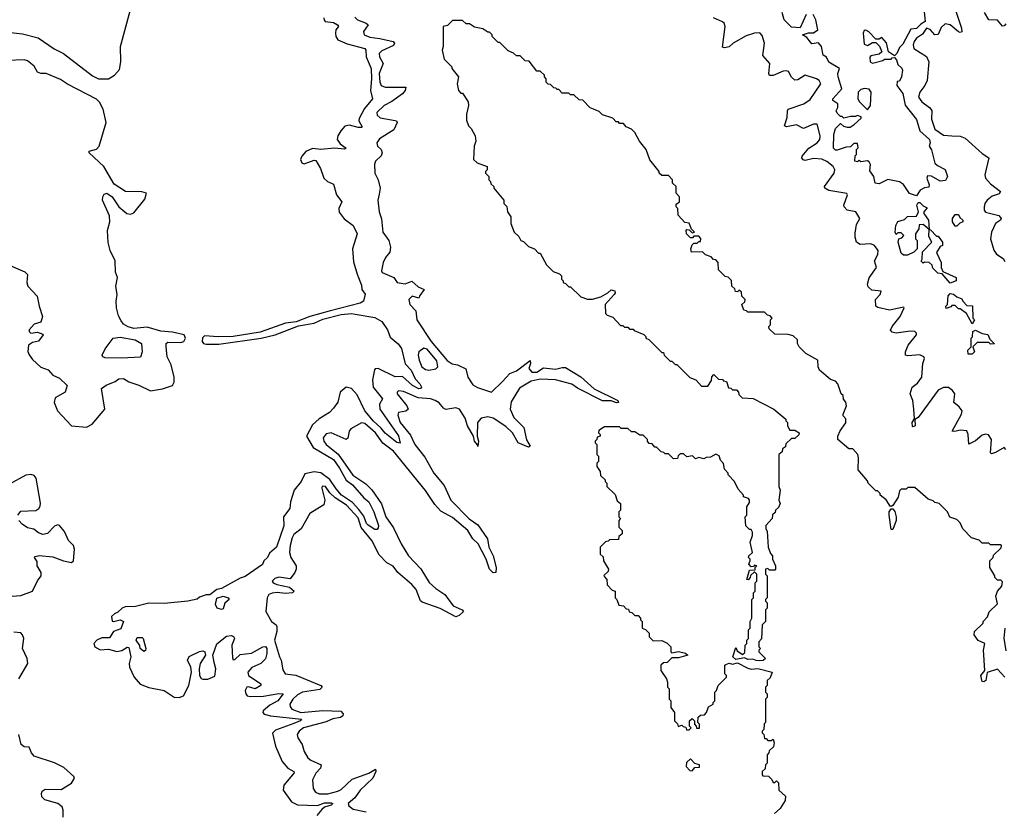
# Model space of a CAD drawing. Extents: x 2604950 to 2749250, y 940531 to 1028284.
# Tile 111 of 220: x 2687119 to 2692956, y 950619 to 955315. Entities that reach past the tile are written whole.
import ezdxf

# ---------------------------------------------------------------- set-up
doc = ezdxf.new("R2010")
doc.units = 0

msp = doc.modelspace()

# ---------------------------------------------------------------- linework, layer by layer
at = {"layer": '0CON05XD'}
for points in [[(2687551, 954981), (2687585, 954963.8), (2687645, 954964.6), (2687681.4, 954985), (2687709.7, 955020.3), (2687718.6, 955065), (2687715.6, 955155), (2687773.5, 955366.5)], [(2688921.2, 955325), (2688923, 955313), (2688930, 955305), (2688978.3, 955298.3), (2689003.3, 955285), (2689008, 955275), (2688994, 955255), (2688990.8, 955235), (2688992.9, 955215), (2689005.8, 955195), (2689061.2, 955171.2), (2689165, 955144), (2689171.4, 955135), (2689173.8, 955095), (2689202.7, 955025), (2689205.3, 954965), (2689199.2, 954895), (2689210, 954845), (2689162.1, 954787.9), (2689131.2, 954728.8), (2689130, 954715), (2689149.7, 954680.3), (2689145.5, 954674.5), (2689125.5, 954674.5), (2689075, 954689.2), (2689047.4, 954682.6), (2689021.8, 954655), (2689004.2, 954625), (2689000, 954605), (2689018.9, 954578.9), (2689055, 954552.5), (2689043.6, 954546.4), (2688985, 954553.6), (2688905, 954544), (2688855, 954550.5), (2688815, 954532.2), (2688791.9, 954505), (2688784.4, 954485), (2688791.2, 954465), (2688805, 954460), (2688865, 954482.5), (2688875, 954480), (2688901.7, 954431.7), (2688921.2, 954375), (2688944.3, 954354.3), (2688978.8, 954338.8), (2688996.6, 954276.6), (2689028.8, 954235), (2689010, 954195), (2689012.3, 954172.3), (2689043, 954133), (2689096.2, 954095), (2689118.8, 954045), (2689092.5, 953955), (2689098.3, 953878.3), (2689118.8, 953805), (2689145, 953740), (2689146.7, 953715), (2689166.4, 953686.4), (2689156.7, 953645), (2689136.8, 953633.2), (2688954, 953586), (2688838.8, 953555), (2688757, 953523), (2688695, 953515.6), (2688545, 953461.5), (2688385, 953435.3), (2688295, 953433.1), (2688215, 953440), (2688202, 953428), (2688200.3, 953405), (2688208.1, 953395), (2688225, 953390.3), (2688300.2, 953389.8), (2688550, 953425), (2688633.8, 953445), (2688771.8, 953498.2), (2688865, 953515.5), (2688915, 953538.2), (2689023.8, 953566.2), (2689085, 953571.9), (2689107.9, 953567.9)], [(2689105, 955330), (2689121.2, 955315), (2689173.3, 955295), (2689183.8, 955285), (2689157.1, 955245), (2689161.2, 955225), (2689195, 955210.7), (2689254.1, 955204.1), (2689332.5, 955185), (2689341.2, 955175), (2689335, 955162.5), (2689265, 955129.6), (2689250.9, 955115), (2689252.5, 955095), (2689274.4, 955055), (2689250.8, 954995), (2689253.1, 954945), (2689262.7, 954925), (2689285, 954913.9), (2689407.5, 954915), (2689404, 954895), (2689387.5, 954875), (2689325, 954829.6), (2689278.9, 954805), (2689235.7, 954765), (2689237.6, 954747.6), (2689255, 954731.9), (2689345, 954717.5), (2689352.5, 954715), (2689355.8, 954705), (2689337.9, 954662.1), (2689252.4, 954607.6), (2689236, 954585), (2689240, 954565), (2689262, 954545), (2689267.5, 954525), (2689262.3, 954507.7), (2689228.8, 954475), (2689221.7, 954458.3), (2689224, 954405), (2689244.1, 954364.1), (2689255.6, 954315), (2689249.2, 954279.2), (2689241.9, 954245), (2689249.4, 954175), (2689264.4, 954134.4), (2689271.9, 954055), (2689308.1, 954005), (2689318.1, 953965), (2689312.9, 953935), (2689288.1, 953905), (2689274.5, 953875), (2689263.5, 953825), (2689268.6, 953815), (2689336.7, 953785), (2689356.7, 953755), (2689405, 953747.8), (2689443, 953763), (2689481.1, 953731.1), (2689517.5, 953715), (2689490.3, 953679.7), (2689485, 953662.5), (2689445, 953675.8), (2689425.8, 953655), (2689432.5, 953625), (2689467.3, 953587.3), (2689473.5, 953533.5), (2689558, 953405), (2689652.9, 953292.9), (2689683.2, 953273.2), (2689715, 953266.7), (2689763, 953243), (2689776.4, 953195), (2689805, 953148.8), (2689832.7, 953132.7), (2689915, 953106), (2689980.8, 953169.2), (2690025, 953216.4), (2690065, 953231.2), (2690145, 953293.3), (2690147.5, 953275), (2690136.5, 953245), (2690154.7, 953224.7), (2690185, 953223.8), (2690225, 953250.5), (2690295, 953241.8), (2690335, 953251.9), (2690355, 953250.8), (2690445, 953196.9), (2690525.4, 953125.4), (2690665.8, 953055), (2690668, 953045), (2690657.8, 953042.2), (2690625, 953054.4), (2690575, 953053.8), (2690425, 953129.1), (2690392.3, 953152.3), (2690295, 953179.2), (2690205, 953182.4), (2690150.2, 953169.8), (2690081.4, 953128.6), (2690031.9, 953048.1), (2690025.8, 953005), (2690048.5, 952955), (2690107.5, 952895), (2690123.6, 952823.6), (2690146, 952785), (2690135, 952780), (2690075, 952804.4), (2690040.8, 952865), (2690001, 952901), (2689925, 952951.4), (2689895, 952958.6), (2689855, 952952.1), (2689832.7, 952925), (2689831.9, 952845), (2689839.2, 952815), (2689835, 952782.5), (2689833.3, 952793.3), (2689815, 952813.8), (2689808.9, 952845), (2689773.9, 952905), (2689760.5, 952950.5), (2689725.5, 953005.5), (2689705, 953011.6), (2689645, 953003.2), (2689631, 953011), (2689605, 953042.7), (2689582.2, 953055), (2689555, 953065.2), (2689481.3, 953071.3), (2689395, 953109.6), (2689365, 953112.5), (2689356, 953105), (2689357.1, 953095), (2689414.3, 953025), (2689421.4, 953005), (2689407.5, 952992.5), (2689365, 952985.7), (2689359.8, 952969.8), (2689374.7, 952925), (2689435, 952850), (2689462.1, 952795), (2689520.1, 952720.1), (2689575, 952625.6), (2689635, 952550.8), (2689675.3, 952465.3), (2689784.2, 952354.2), (2689835, 952319.1), (2689891.8, 952235), (2689900.4, 952185), (2689925.3, 952135), (2689943.5, 952065), (2689940.8, 952035), (2689925, 952034.5), (2689904.7, 952055), (2689884.7, 952114.7), (2689836.1, 952206.1), (2689805, 952234.4), (2689775, 952284.5), (2689685, 952361.5), (2689615, 952399.1), (2689579.4, 952439.4), (2689525, 952522.7), (2689334.1, 952755), (2689272.3, 952802.3), (2689228.1, 952865), (2689165, 952920), (2689145, 952924.2), (2689081.4, 952888.6), (2689071.9, 952875), (2689065, 952832.5), (2689055, 952824), (2688965, 952864.4), (2688935, 952858.1), (2688918.1, 952835), (2688922.2, 952815), (2688935.5, 952795), (2689006.9, 952736.9), (2689093.8, 952613.8), (2689171.4, 952561.4), (2689206.3, 952526.3), (2689263.4, 952443.4), (2689288.6, 952365), (2689335, 952301.5), (2689381.2, 952205), (2689423.7, 952135), (2689497.7, 952057.7), (2689547, 951977), (2689585, 951941.5), (2689640, 951905), (2689687.8, 951837.8), (2689741.2, 951815), (2689750, 951805), (2689725, 951780.8), (2689705, 951772.2), (2689611.9, 951821.9), (2689505, 951859.4), (2689495, 951868), (2689468.4, 951935), (2689443.5, 951965), (2689361.2, 952035), (2689332.3, 952072.3), (2689295, 952092.4), (2689250, 952140), (2689206.5, 952225), (2689142.5, 952302.6), (2689125, 952359.7), (2689055.8, 952435.8), (2688988.5, 952478.5), (2688957.8, 952507.8), (2688932, 952545), (2688911.7, 952548.3), (2688909.2, 952535), (2688926.9, 952465), (2688922.3, 952437.7), (2688839.2, 952385), (2688788, 952295), (2688745, 952261.1), (2688735, 952242), (2688721.8, 952195), (2688719.2, 952155), (2688727.1, 952125), (2688757.3, 952075), (2688758.1, 952055), (2688749.2, 952035), (2688721.9, 951998.1), (2688655, 952007.7), (2688630.8, 951999.2), (2688615.7, 951985), (2688620.8, 951975), (2688642.5, 951965), (2688717.9, 951947.9), (2688746, 951925), (2688736.2, 951915), (2688695, 951910.2), (2688645, 951917.5), (2688616.5, 951913.5), (2688596.5, 951905), (2688585.6, 951885), (2688577.8, 951805), (2688610.8, 951745), (2688640, 951725), (2688643.8, 951715), (2688644.2, 951685), (2688628.9, 951635), (2688660, 951535), (2688669.1, 951515), (2688678.7, 951458.7), (2688693.3, 951435), (2688756.1, 951426.1), (2688904.2, 951365), (2688911.9, 951355), (2688897.6, 951342.4), (2688795, 951325.5), (2688765, 951310), (2688738.8, 951285), (2688721.2, 951255), (2688721.7, 951241.7), (2688733.1, 951225), (2688785, 951204.4), (2688915, 951216.5), (2689022.4, 951212.4), (2689037.2, 951197.2), (2689034.7, 951185), (2689021.4, 951175), (2688975, 951168.4), (2688935, 951149.5), (2688800.5, 951115), (2688775.5, 951095), (2688764.3, 951075), (2688767.1, 951055), (2688793.3, 951015), (2688804.7, 950974.7), (2688827.2, 950937.2), (2688845, 950923.1), (2688906.7, 950895), (2688902.5, 950875), (2688874.4, 950845), (2688855.6, 950805), (2688859.2, 950755), (2688872.2, 950732.2), (2688893.6, 950723.6), (2688945, 950721.7), (2689005, 950738.2), (2689025, 950748.9), (2689089.6, 950810.4), (2689188.8, 950845), (2689228.3, 950868.3), (2689230, 950855), (2689212.1, 950815), (2689137.5, 950745), (2689105, 950698.5), (2689067.1, 950665), (2689070.7, 950650.7), (2689095, 950632.7), (2689172.5, 950615)], [(2692087.5, 952735), (2692058.3, 952768.3), (2692035, 952770), (2691970, 952825), (2691970, 952845), (2691983, 952877), (2692017, 952923), (2692017, 952947), (2692000, 952965), (2692000, 952975), (2692020, 953025), (2692017, 953047), (2692003, 953063), (2692000, 953085), (2691990, 953095), (2691970, 953155), (2691955, 953170), (2691925, 953180), (2691860, 953235), (2691852.5, 953255), (2691850, 953295), (2691780, 953335), (2691740, 953375), (2691730, 953395), (2691730, 953415), (2691705, 953440), (2691675, 953447.5), (2691595, 953450), (2691561.7, 953481.7), (2691560, 953495), (2691570, 953505), (2691570, 953535), (2691580, 953545), (2691568.3, 953558.3), (2691551.7, 953561.7), (2691535, 953580), (2691435, 953580), (2691428.3, 953588.3), (2691411.7, 953591.7), (2691400, 953625), (2691418.3, 953641.7), (2691420, 953655), (2691400, 953675), (2691398.3, 953698.3), (2691385, 953710), (2691375, 953700), (2691361.7, 953701.7), (2691358.3, 953718.3), (2691340, 953735), (2691338.3, 953768.3), (2691318.3, 953788.3), (2691301.7, 953791.7), (2691261.7, 953831.7), (2691260, 953875), (2691245, 953890), (2691231.7, 953891.7), (2691218.3, 953908.3), (2691185, 953920), (2691167, 953937), (2691102.5, 953935), (2691097.5, 953955), (2691105, 953980), (2691115, 953990), (2691135, 953990), (2691145, 954000), (2691155, 954000), (2691157, 954017), (2691145, 954030), (2691115, 954030), (2691108.3, 954021.7), (2691095, 954020), (2691072.5, 954045), (2691070, 954065), (2691075, 954070), (2691088.3, 954068.3), (2691105, 954050), (2691120, 954055), (2691101.7, 954071.7), (2691088.3, 954108.3), (2691061.7, 954111.7), (2691022.5, 954155), (2691020, 954195), (2691010, 954205), (2691010, 954220), (2691030, 954235), (2691030, 954265), (2691010, 954285), (2691010, 954325), (2690990, 954345), (2690990, 954365), (2690965, 954390), (2690925, 954390), (2690910, 954405), (2690910, 954415), (2690853.9, 954483.9), (2690833.3, 954545), (2690792.5, 954595), (2690766.7, 954645), (2690746.4, 954666.4), (2690715, 954680), (2690698.3, 954698.3), (2690675, 954700), (2690668.3, 954708.3), (2690655, 954710), (2690635, 954730), (2690575, 954750), (2690555, 954770), (2690520, 954785), (2690501.7, 954791.7), (2690458.3, 954838.3), (2690435, 954840), (2690405, 954870), (2690385, 954870), (2690375, 954880), (2690335, 954880), (2690315, 954900), (2690305, 954900), (2690298.3, 954908.3), (2690285, 954910), (2690265, 954930), (2690251.7, 954931.7), (2690240, 954945), (2690240, 954965), (2690230, 954975), (2690230, 954985), (2690205, 955010), (2690185, 955010), (2690138.3, 955068.3), (2690115, 955070), (2690085, 955100), (2690065, 955100), (2690047, 955117), (2690015, 955130), (2689965, 955180), (2689955, 955180), (2689920, 955215), (2689920, 955225), (2689905, 955240), (2689895, 955240), (2689865, 955260), (2689815, 955270), (2689785, 955290), (2689765, 955290), (2689745, 955310), (2689685, 955310), (2689655, 955280), (2689630, 955275), (2689630, 955155), (2689622.5, 955135), (2689635, 955080), (2689680, 955035), (2689680, 955025), (2689720, 954975), (2689712.5, 954935), (2689720, 954895), (2689735, 954880), (2689745, 954880), (2689777, 954827), (2689780, 954805), (2689767.5, 954755), (2689768.3, 954718.3), (2689780, 954685), (2689795, 954670), (2689820, 954625), (2689822.5, 954595), (2689812.5, 954565), (2689810, 954485), (2689830, 954465), (2689890, 954445), (2689890, 954425), (2689880, 954415), (2689880, 954405), (2689900, 954385), (2689900, 954365), (2689910, 954355), (2689911.7, 954341.7), (2689930, 954325), (2689930, 954315), (2689990, 954245), (2689990, 954225), (2690007, 954207), (2690010, 954175), (2690030, 954145), (2690030, 954105), (2690050, 954055), (2690078.3, 954028.3), (2690090, 954005), (2690105, 954000), (2690135, 953970), (2690170, 953955), (2690195, 953930), (2690205, 953930), (2690241.7, 953861.7), (2690281.7, 953821.7), (2690318.3, 953808.3), (2690330, 953795), (2690330, 953775), (2690340, 953765), (2690340, 953755), (2690355, 953750), (2690375, 953730), (2690385, 953730), (2690445, 953670), (2690485, 953657.5), (2690515, 953656.7), (2690565, 953671.2), (2690605.9, 953694.1), (2690625, 953713.3), (2690646.4, 953706.4), (2690650, 953695), (2690643.3, 953685), (2690590, 953625), (2690591.7, 953571.7), (2690601.7, 953561.7), (2690635, 953550), (2690681.7, 953501.7), (2690695, 953500), (2690705, 953490), (2690725, 953490), (2690735, 953480), (2690755, 953480), (2690761.7, 953471.7), (2690818.3, 953448.3), (2690830, 953435), (2690830, 953425), (2690848.3, 953418.3), (2690925, 953340), (2690935, 953340), (2690940, 953325), (2690975, 953290), (2690985, 953290), (2691005, 953270), (2691015, 953270), (2691091.7, 953191.7), (2691128.3, 953178.3), (2691161.7, 953141.7), (2691198.3, 953141.7), (2691220, 953175), (2691223, 953197), (2691235, 953210), (2691261.7, 953181.7), (2691285, 953180), (2691291.7, 953171.7), (2691308.3, 953168.3), (2691321.7, 953131.7), (2691335, 953130), (2691345, 953120), (2691368.3, 953118.3), (2691380, 953105), (2691381.7, 953091.7), (2691401.7, 953071.7), (2691467, 953067), (2691590, 953005), (2691660, 952945), (2691660, 952935), (2691670, 952925), (2691670, 952905), (2691685, 952880), (2691715, 952880), (2691740, 952865), (2691738.3, 952851.7), (2691715, 952830), (2691695, 952830), (2691661.7, 952798.3), (2691658.3, 952781.7), (2691641.7, 952768.3), (2691638.3, 952751.7), (2691620, 952735), (2691620, 952545), (2691627.5, 952525), (2691620, 952465), (2691627.5, 952445), (2691618.3, 952421.7), (2691600, 952405), (2691598.3, 952391.7), (2691581.7, 952378.3), (2691580, 952355), (2691542.5, 952315), (2691542.5, 952295), (2691550.7, 952280.7), (2691556.7, 952185), (2691569.3, 952149.3), (2691582.5, 952135), (2691582.5, 952115), (2691600, 952075), (2691600, 952055), (2691595, 952050), (2691565, 952050), (2691555, 952060), (2691540, 952055), (2691540, 952025), (2691550, 952015), (2691550, 951885), (2691540, 951875), (2691540, 951865), (2691550, 951855), (2691550, 951825), (2691540, 951815), (2691540, 951745), (2691520, 951725), (2691517, 951643), (2691500, 951625), (2691500, 951595), (2691510, 951585), (2691500, 951575), (2691500, 951565), (2691540, 951525), (2691526.4, 951513.6), (2691505, 951512.5), (2691485, 951513.3), (2691465, 951522.5), (2691435, 951520), (2691415, 951530), (2691365, 951520), (2691347.5, 951535), (2691365, 951590), (2691371.7, 951571.7), (2691405, 951550), (2691418.3, 951561.7), (2691420, 951605), (2691430, 951615), (2691430, 951635), (2691440, 951645), (2691440, 951695), (2691450, 951705), (2691450, 951745), (2691460, 951765), (2691460, 951875), (2691470, 951885), (2691470, 951915), (2691480, 951925), (2691480, 951975), (2691490, 951985), (2691490, 952025), (2691475, 952040), (2691451.7, 952018.3), (2691450, 952005), (2691438.3, 951991.7), (2691430, 951995), (2691445, 952050), (2691478.3, 952051.7), (2691480, 952065), (2691490, 952075), (2691475, 952080), (2691468.3, 952071.7), (2691455, 952070), (2691442.5, 952085), (2691450, 952105), (2691450, 952115), (2691440, 952125), (2691442.5, 952135), (2691462.5, 952155), (2691450, 952215), (2691462.5, 952255), (2691462.5, 952275), (2691455, 952290), (2691445, 952290), (2691423, 952313), (2691420, 952365), (2691430, 952375), (2691430, 952425), (2691445, 952450), (2691446, 952465), (2691440, 952475), (2691410, 952485), (2691410, 952495), (2691379.3, 952529.3), (2691357.5, 952575), (2691320, 952615), (2691320, 952625), (2691298.3, 952648.3), (2691291.7, 952681.7), (2691273, 952703), (2691265, 952727.5), (2691245, 952737.5), (2691215, 952720), (2691188.3, 952718.3), (2691175, 952710), (2691145, 952717.5), (2691125, 952710), (2691107, 952727), (2691075, 952722.5), (2691055, 952740), (2691035, 952740), (2691021.7, 952728.3), (2691018.3, 952711.7), (2690995, 952710), (2690965, 952740), (2690945, 952740), (2690938.3, 952748.3), (2690921.7, 952751.7), (2690895, 952780), (2690885, 952780), (2690868.3, 952798.3), (2690851.7, 952801.7), (2690840, 952815), (2690840, 952825), (2690815, 952850), (2690795, 952850), (2690765, 952870), (2690745, 952870), (2690725, 952890), (2690685, 952890), (2690675, 952900), (2690585, 952900), (2690551.7, 952878.3), (2690550, 952865), (2690560, 952855), (2690560, 952845), (2690541.7, 952838.3), (2690540, 952825), (2690530, 952815), (2690530, 952805), (2690540, 952795), (2690540, 952735), (2690550, 952725), (2690550, 952695), (2690540, 952685), (2690540, 952665), (2690560, 952635), (2690561.7, 952611.7), (2690590, 952585), (2690590, 952575), (2690600, 952565), (2690600, 952545), (2690648.3, 952498.3), (2690661.7, 952461.7), (2690680, 952445), (2690680, 952405), (2690670, 952395), (2690670, 952365), (2690680, 952355), (2690670, 952345), (2690670, 952305), (2690690, 952285), (2690690, 952265), (2690671.7, 952248.3), (2690668.3, 952231.7), (2690615, 952230), (2690608.3, 952221.7), (2690591.7, 952218.3), (2690560, 952185), (2690560, 952145), (2690578.3, 952128.3), (2690580, 952105), (2690610, 952055), (2690608.3, 952041.7), (2690581.7, 952018.3), (2690585, 952010)], [(2692965.9, 952765.9), (2692955, 952776.2), (2692905, 952747.8), (2692880.5, 952740.5), (2692874, 952745), (2692879.5, 952825), (2692862.4, 952852.4), (2692845, 952855.7), (2692825, 952849.4), (2692785, 952816.9), (2692745, 952797.5), (2692741.9, 952855), (2692735, 952876), (2692695, 952880.5), (2692662.5, 952872.5), (2692647.5, 952875), (2692702.5, 952975), (2692705.5, 952995), (2692689.1, 953019.1), (2692657.5, 953045), (2692662.1, 953095), (2692648.8, 953115), (2692625, 953133.4), (2692595, 953133.5), (2692563.5, 953116.5), (2692445, 952954.3), (2692426.4, 952943.6), (2692427.8, 952905), (2692415, 952898.8), (2692412.6, 952902.6), (2692410.6, 952925), (2692423.6, 952946.4), (2692419.4, 953005), (2692414.3, 953055), (2692398, 953095), (2692410.6, 953135), (2692441.1, 953158.9), (2692468.2, 953195), (2692473.5, 953275), (2692484, 953305), (2692478.8, 953315), (2692455, 953326.5), (2692385, 953320.8), (2692370, 953325), (2692371.4, 953345), (2692386.9, 953385), (2692436.2, 953445), (2692436.2, 953455), (2692426.7, 953465), (2692397.5, 953467.5), (2692315, 953455.6), (2692291.7, 953461.7), (2692282.5, 953472.5), (2692292.2, 953495), (2692338.1, 953555), (2692362.5, 953605), (2692360, 953610), (2692275, 953591.9), (2692206.9, 953606.9), (2692194.2, 953615), (2692192, 953655), (2692221.2, 953685), (2692226.2, 953705), (2692171.1, 953711.1), (2692149.5, 953729.5), (2692145.7, 953745.7), (2692155, 953783.8), (2692198.8, 953845), (2692187.5, 953885), (2692207.3, 953922.7), (2692207.5, 953945), (2692187.5, 953975), (2692165, 953986.2), (2692101.7, 953981.7), (2692080, 953995), (2692071.2, 954025), (2692071.7, 954048.3), (2692080.3, 954099.7), (2692098.8, 954135), (2692076.7, 954175), (2692025.5, 954185.5), (2692007.5, 954205), (2692005.8, 954215), (2692027.5, 954275), (2692023.3, 954283.3), (2691915, 954301.9), (2691892.5, 954315), (2691890.8, 954325), (2691946.9, 954405), (2691950.6, 954425), (2691941.9, 954445), (2691905, 954474.5), (2691875, 954487.3), (2691825, 954491.8), (2691775, 954478.9), (2691762.9, 954482.9), (2691755.5, 954495), (2691757.3, 954505), (2691796.8, 954553.2), (2691846.9, 954585), (2691861.9, 954605), (2691865.5, 954625), (2691847.5, 954695), (2691825, 954695.8), (2691765, 954670), (2691725, 954690.4), (2691665, 954679.6), (2691653.5, 954685), (2691669.1, 954735), (2691670, 954775), (2691675.5, 954784.5), (2691768, 954815), (2691805, 954842), (2691834, 954885), (2691868, 954935), (2691858.8, 954955), (2691843.3, 954965), (2691775, 954986), (2691731.7, 954958.3), (2691715, 954956.2), (2691695, 954973.8), (2691676.7, 955006.7), (2691665, 955012.5), (2691645, 955010), (2691585, 954983.3), (2691564.6, 954984.6), (2691560, 954995), (2691565.7, 955055), (2691525, 955102.5), (2691534.4, 955175), (2691521.1, 955221.1), (2691507.8, 955237.8), (2691475, 955235.5), (2691425, 955220), (2691348, 955175), (2691325, 955154.5), (2691298, 955148), (2691285, 955152.5), (2691301.1, 955275), (2691295, 955293.8), (2691285, 955302.5), (2691233.1, 955325)], [(2691782.5, 955345), (2691745, 955267.5), (2691695, 955270), (2691651.2, 955315), (2691638.3, 955358.3)], [(2692481.7, 955361.7), (2692486.2, 955305), (2692460.7, 955289.3), (2692435, 955262), (2692401.7, 955258.3), (2692355, 955170), (2692335, 955150), (2692320, 955115), (2692305, 955100), (2692270, 955125), (2692257, 955177), (2692230, 955210), (2692215, 955200), (2692195, 955200), (2692153, 955243), (2692135, 955252.5), (2692125, 955250), (2692120, 955235), (2692125, 955170), (2692145, 955162.5), (2692175, 955180), (2692195, 955180), (2692217, 955157), (2692230, 955125), (2692215, 955110), (2692165, 955100), (2692158.3, 955091.7), (2692160, 955065), (2692175, 955057.5), (2692237, 955073), (2692245, 955080), (2692285, 955080), (2692291.7, 955088.3), (2692305, 955090), (2692317, 955077), (2692325, 955050), (2692348.3, 955028.3), (2692352.5, 955015), (2692346.7, 954975), (2692335, 954950), (2692321.7, 954948.3), (2692320, 954925), (2692355, 954877.5), (2692368.3, 954808.3), (2692435, 954722.5), (2692456.4, 954656.4), (2692512.5, 954605), (2692517.5, 954585), (2692510, 954565), (2692523.8, 954543.8), (2692543.9, 954463.9), (2692559.3, 954449.3), (2692606.4, 954426.4), (2692620, 954385), (2692608.3, 954361.7), (2692575, 954357.5), (2692525, 954387.5), (2692501.7, 954388.3), (2692497.5, 954375), (2692510, 954335), (2692508.3, 954321.7), (2692483, 954317), (2692457, 954303), (2692435, 954270), (2692393.6, 954283.6), (2692358, 954338), (2692335, 954353.3), (2692265, 954367.5), (2692215, 954341.2), (2692190, 954345), (2692182.5, 954385), (2692158.3, 954418.3), (2692162.5, 954455), (2692155, 954472.5), (2692145, 954476.7), (2692105, 954472.5), (2692095, 954480), (2692085, 954472.5), (2692070, 954475), (2692073, 954507), (2692080, 954515), (2692080, 954545), (2692090, 954555), (2692085, 954580), (2692065, 954580), (2692045, 954560), (2692018.3, 954558.3), (2691965, 954540), (2691955, 954540), (2691942.9, 954552.9), (2691946.4, 954633.6), (2691955, 954670), (2691985, 954700), (2692003, 954683), (2692025, 954677.5), (2692041.7, 954678.3), (2692066.4, 954693.6), (2692108.3, 954731.7), (2692108.3, 954738.3), (2692085, 954747.5), (2692075, 954740), (2692045, 954740), (2692005, 954730), (2691995, 954740), (2691985, 954740), (2691965, 954760), (2691960, 954775), (2691970, 954795), (2691970, 954815), (2691940, 954835), (2691940, 954845), (2691992.5, 954905), (2691972, 954975), (2691970, 954995), (2691980, 955025), (2691915, 955062.5), (2691903, 955093), (2691882.5, 955105), (2691873.3, 955155), (2691855, 955177.5), (2691815, 955172.5), (2691785, 955210), (2691760, 955225), (2691795, 955237.5), (2691825, 955237.5), (2691850, 955255), (2691838.8, 955315), (2691823.3, 955345)], [(2692669.4, 955365), (2692703.3, 955265), (2692705, 955243.3), (2692695, 955239.2), (2692685, 955243.1), (2692635, 955284.4), (2692605, 955291.1), (2692581.3, 955268.7), (2692563.6, 955226.4), (2692544.2, 955225), (2692515.9, 955255.9), (2692495, 955264.2), (2692471.7, 955228.3), (2692435, 955205.2), (2692422.6, 955185), (2692415.3, 955165), (2692420, 955145), (2692495, 955095.8), (2692508.6, 955065), (2692498.1, 954955), (2692485.7, 954925), (2692454.6, 954885.4), (2692448.1, 954855), (2692467.4, 954827.4), (2692512.5, 954795), (2692526.4, 954776.4), (2692524.6, 954725), (2692544.2, 954665), (2692595, 954629.6), (2692644.8, 954625.2), (2692695, 954624.5), (2692725, 954612.3), (2692825, 954520.4), (2692864.4, 954495), (2692840.9, 954395), (2692843.8, 954375), (2692875, 954341.1), (2692934.3, 954295), (2692925, 954282.7), (2692885, 954267.5), (2692854.5, 954245), (2692840.4, 954225), (2692836.2, 954205), (2692837.1, 954185), (2692845, 954172.5), (2692924.2, 954154.2), (2692937.1, 954135), (2692933.8, 954125), (2692903.7, 954106.3), (2692880, 954055), (2692874.7, 954015), (2692895, 953948.1), (2692909.1, 953925), (2692948.5, 953898.5), (2692960.1, 953880.1)], [(2692965, 955290), (2692955, 955278.6), (2692945, 955277.5), (2692915, 955312.3), (2692865, 955314), (2692838.2, 955358.2)], [(2687065, 955239.4), (2687135, 955230.6), (2687227.4, 955207.4), (2687322.6, 955142.6), (2687378.6, 955115), (2687551, 954981)], [(2687035, 953869.5), (2687149.8, 953819.8), (2687165, 953802.5), (2687160.9, 953755), (2687166.5, 953735), (2687223.1, 953675), (2687233.5, 953615), (2687253.3, 953555), (2687245, 953521.2), (2687205, 953509.4), (2687175.5, 953475), (2687175.6, 953465), (2687185, 953455.6), (2687225, 953460.8), (2687255, 953450), (2687257.5, 953445), (2687231.2, 953408.8), (2687195, 953400), (2687171.4, 953385), (2687166.4, 953346.4), (2687175, 953327.5), (2687195, 953300), (2687245, 953253.3), (2687288.3, 953238.3), (2687315, 953206.7), (2687355, 953187.5), (2687400, 953145), (2687387.5, 953105), (2687328.3, 953071.7), (2687324, 953045), (2687342.5, 952995), (2687426.4, 952906.4), (2687515, 952898.1), (2687549.4, 952915), (2687624.3, 953005), (2687603, 953127), (2687632.3, 953147.7), (2687685, 953168.1), (2687706.2, 953185), (2687735, 953185.5), (2687765, 953166.7), (2687825, 953146.4), (2687895, 953112.9), (2687965.3, 953124.7), (2688024.4, 953145.6), (2688034.4, 953165.6), (2688034.4, 953195), (2688016.7, 953266.7), (2687992.9, 953315), (2687986.6, 953376.6), (2687987.5, 953395), (2687997.5, 953402.5), (2688075, 953400.5), (2688091.9, 953405), (2688101.8, 953425), (2688094.7, 953444.7), (2688025, 953461.9), (2687955, 953466.5), (2687875, 953491.4), (2687795, 953483.8), (2687762.3, 953492.3), (2687735, 953508.9), (2687719.5, 953529.5), (2687705, 953558), (2687693.1, 953605), (2687690.5, 953645), (2687697.3, 953685), (2687688.9, 953735), (2687698.2, 953785), (2687687.6, 953817.6), (2687684.2, 953885), (2687654.5, 953945), (2687643.3, 953993.3), (2687639.6, 954065), (2687652.9, 954115), (2687651.3, 954151.3), (2687610, 954245), (2687611.2, 954265), (2687620.5, 954279.5), (2687636.1, 954286.1), (2687667.5, 954265), (2687706.7, 954205), (2687754.3, 954164.3), (2687775, 954160.8), (2687795, 954170), (2687859.7, 954250.3), (2687871.2, 954285), (2687842.9, 954292.9), (2687746.6, 954296.6), (2687678.8, 954338.8), (2687617.1, 954445), (2687530, 954525), (2687530, 954535), (2687575, 954546.2), (2687590, 954565), (2687632.2, 954705), (2687614.1, 954785), (2687592.5, 954825), (2687573.6, 954843.6), (2687401.8, 954931.8), (2687360.7, 954960.7), (2687275, 954995.8), (2687245, 954996.2), (2687225, 955003.3), (2687205, 955040), (2687165, 955071.2), (2687145, 955076.2), (2687045, 955072)], [(2692145, 954780), (2692162.5, 954805), (2692166.7, 954885), (2692155, 954902.5), (2692127, 954907), (2692105, 954900), (2692090, 954885), (2692087.5, 954845), (2692097, 954827), (2692145, 954780)], [(2692635, 953752.5), (2692588.3, 953808.3), (2692561.7, 953811.7), (2692531.7, 953841.7), (2692528.3, 953858.3), (2692510, 953875), (2692482.5, 953877.5), (2692475, 953870), (2692462.5, 953882.5), (2692470, 953895), (2692471.7, 953938.3), (2692527.5, 953995), (2692508.3, 954028.3), (2692510, 954070), (2692475, 954100), (2692451.7, 954098.3), (2692450, 954075), (2692430, 954045), (2692430, 954015), (2692440, 954005), (2692440, 953955), (2692420, 953935), (2692381.7, 953918.3), (2692358.3, 953918.3), (2692345, 953930), (2692327.5, 953995), (2692330, 954015), (2692348.3, 954021.7), (2692360, 954035), (2692345, 954050), (2692325, 954050), (2692315, 954040), (2692310, 954055), (2692312.5, 954095), (2692325, 954117.5), (2692365, 954130), (2692383, 954147), (2692435, 954150), (2692447.5, 954175), (2692437.5, 954215), (2692445, 954230), (2692455, 954230), (2692475, 954210), (2692498.3, 954198.3), (2692480, 954175), (2692480, 954165), (2692507.5, 954125), (2692510, 954070), (2692518.3, 954068.3), (2692555, 954030), (2692565, 954030), (2692590, 953995), (2692590, 953975), (2692575, 953970), (2692553.6, 953933.6), (2692582.5, 953875), (2692582.5, 953845), (2692591.7, 953821.7), (2692670, 953785), (2692670, 953765), (2692635, 953752.5)], [(2692675, 954090), (2692665, 954090), (2692650, 954115), (2692650, 954135), (2692665, 954160), (2692685, 954160), (2692691.7, 954141.7), (2692710, 954125), (2692710, 954115), (2692691.7, 954108.3), (2692675, 954090)], [(2692765, 953510), (2692733, 953573), (2692695, 953600), (2692685, 953600), (2692665, 953620), (2692645, 953620), (2692638.3, 953611.7), (2692611.7, 953601.7), (2692610, 953615), (2692620, 953625), (2692623.6, 953676.4), (2692635, 953690), (2692655, 953687.5), (2692675, 953670), (2692705, 953660), (2692710, 953645), (2692735, 953620), (2692768.3, 953618.3), (2692770, 953545), (2692780, 953535), (2692765, 953510)], [(2689107.9, 953567.9), (2689225, 953549.2), (2689265, 953523.8), (2689300, 953475), (2689315, 953432.5), (2689362.1, 953392.1), (2689381.4, 953365), (2689403.8, 953273.8), (2689439.5, 953235), (2689463.8, 953185), (2689490.8, 953155), (2689500, 953135), (2689495, 953126.7), (2689485, 953126), (2689448, 953145), (2689388.8, 953198.8), (2689345, 953196), (2689245, 953245.8), (2689226.2, 953243.8), (2689222.3, 953237.7), (2689210.9, 953179.1), (2689214.6, 953135), (2689269.2, 953065), (2689252.7, 953035), (2689254.6, 953004.6), (2689365, 952846.2), (2689375, 952802.5), (2689355, 952806.2), (2689285, 952862), (2689262.7, 952892.7), (2689215, 952934.4), (2689178.8, 952978.8), (2689164.1, 952995), (2689119.3, 953089.3), (2689085, 953127.5), (2689055, 953136), (2689018, 953105), (2689004.4, 953045.6), (2688979.3, 953010.7), (2688955, 952984.2), (2688895, 952946.7), (2688855, 952912.2), (2688819.6, 952845), (2688857.8, 952777.8), (2688978.5, 952705), (2689015.4, 952655), (2689054.1, 952584.1), (2689091.4, 952555), (2689158.3, 952478.3), (2689188.6, 952455), (2689218.1, 952395), (2689245.8, 952315), (2689245, 952300), (2689238.3, 952291.7), (2689225, 952290), (2689185, 952316.2), (2689175, 952326.7), (2689159.5, 952369.5), (2689129.6, 952409.6), (2689090.9, 952450.9), (2689026.4, 952495), (2688995, 952532.3), (2688957, 952587), (2688905, 952626.6), (2688865, 952633.3), (2688808.8, 952621.2), (2688787.8, 952575), (2688745.8, 952525), (2688724.6, 952455.4), (2688720, 952415), (2688683.1, 952365), (2688685, 952312.5), (2688640.6, 952185), (2688598.8, 952151.2), (2688588, 952125), (2688566.7, 952105), (2688557.7, 952082.3), (2688455, 952011.2), (2688425, 952002), (2688315, 951941.2), (2688287.5, 951935), (2688247, 951903), (2688225, 951903.3), (2688185, 951890), (2688171.7, 951878.3), (2688115, 951866.2), (2687975, 951852), (2687884.1, 951854.1), (2687805, 951834.4), (2687745, 951832.2), (2687726, 951825), (2687700.2, 951799.8), (2687680.5, 951790.5), (2687663.9, 951775), (2687667.9, 951747.9), (2687675, 951744.2), (2687714.2, 951754.2), (2687733.8, 951745), (2687718.2, 951701.8), (2687674.4, 951685.6), (2687651.7, 951648.3), (2687605, 951647.5), (2687576.7, 951635), (2687558.8, 951615), (2687563.3, 951595), (2687595, 951577.5), (2687645, 951580), (2687695, 951567.5), (2687725, 951573.3), (2687755, 951592.5), (2687765, 951590), (2687778, 951535), (2687767.5, 951495), (2687769.2, 951475), (2687796.7, 951415), (2687832.3, 951372.3), (2687885, 951354), (2687975, 951336), (2688035, 951295.6), (2688065, 951293.8), (2688089.1, 951305), (2688120.8, 951365), (2688137.7, 951445), (2688132.9, 951475), (2688114.3, 951515), (2688122.8, 951537.2), (2688185, 951567.1), (2688205, 951570.8), (2688216.2, 951565), (2688220.8, 951545), (2688188.5, 951495), (2688183.6, 951465), (2688185.6, 951425), (2688195, 951407.5), (2688205, 951402.9), (2688235, 951402.9), (2688275, 951421.2), (2688282.5, 951465), (2688272.2, 951502.2), (2688264.3, 951545), (2688287.6, 951612.4), (2688345, 951658.8), (2688375, 951661.1), (2688386.7, 951656.7), (2688393.1, 951645), (2688376.2, 951605), (2688379.5, 951529.5), (2688385, 951516.7), (2688395, 951518.8), (2688425, 951548.5), (2688492.6, 951557.4), (2688560, 951595), (2688576.4, 951596.4), (2688584.4, 951585), (2688584.4, 951555), (2688576.1, 951523.9), (2688548.1, 951495), (2688495, 951471.3), (2688472.3, 951445), (2688475.5, 951425), (2688547.5, 951375), (2688547.5, 951365), (2688515, 951345.4), (2688475, 951357.5), (2688464.6, 951355.4), (2688455.5, 951335), (2688459.1, 951315), (2688467.5, 951305), (2688485, 951300.4), (2688565, 951302), (2688655, 951317.8), (2688680, 951315), (2688648.9, 951275), (2688601.7, 951248.3), (2688562.9, 951215), (2688560, 951205), (2688568.8, 951195), (2688605, 951184.5), (2688790, 951165), (2688782.5, 951155), (2688745, 951139.2), (2688635, 951100.7), (2688618.3, 951081.7), (2688634.7, 951004.7), (2688675.8, 950915), (2688709.2, 950875), (2688744.3, 950855), (2688746.5, 950846.5), (2688685.5, 950774.5), (2688681.5, 950745), (2688730, 950675), (2688765, 950657.8), (2688885, 950652.7), (2688925, 950668.9), (2688965, 950670), (2688976, 950665), (2688966.2, 950655), (2688926.8, 950643.2), (2688909.8, 950630.2), (2688880.4, 950595)], [(2692765, 953330), (2692741.7, 953331.7), (2692740, 953355), (2692760, 953375), (2692760, 953425), (2692767, 953433), (2692770, 953465), (2692785, 953472.5), (2692825, 953452.5), (2692858.3, 953448.3), (2692870, 953420), (2692898.3, 953391.7), (2692875, 953390), (2692865, 953400), (2692795, 953400), (2692770, 953375), (2692780, 953345), (2692765, 953330)], [(2687723, 953307), (2687625, 953309.1), (2687611.4, 953315), (2687608.1, 953325), (2687625, 953362), (2687673.3, 953425), (2687715, 953430.8), (2687802.5, 953415), (2687840, 953395), (2687845.3, 953345), (2687835, 953313.3), (2687723, 953307)], [(2689545, 953235.3), (2689585, 953244.5), (2689598, 953255), (2689592, 953292), (2689535, 953360), (2689515, 953366.7), (2689486, 953345), (2689481.8, 953325), (2689486.4, 953295), (2689503.6, 953255), (2689525, 953240.4), (2689545, 953235.3)], [(2692960, 951415), (2692915, 951462.5), (2692855, 951442.5), (2692846.7, 951395), (2692835, 951386.7), (2692825, 951390), (2692816.1, 951423.9), (2692840, 951455), (2692832.5, 951575), (2692840, 951615), (2692801.7, 951631.7), (2692777.5, 951665), (2692780, 951685), (2692830, 951735), (2692830, 951745), (2692857, 951773), (2692867, 951803), (2692915, 951850), (2692906.7, 951895), (2692916, 951924), (2692942.5, 951955), (2692945, 951980), (2692935, 951990), (2692915, 951990), (2692900, 952005), (2692900, 952015), (2692870, 952065), (2692870, 952105), (2692890, 952125), (2692891.7, 952138.3), (2692938.3, 952181.7), (2692940, 952195), (2692935, 952200), (2692875, 952200), (2692865, 952210), (2692825, 952210), (2692807, 952227), (2692761.7, 952241.7), (2692710, 952295), (2692695, 952330), (2692675, 952350), (2692633.6, 952363.6), (2692620, 952395), (2692570, 952445), (2692545, 952450), (2692535, 952460), (2692505, 952470), (2692425, 952540), (2692385, 952540), (2692375, 952530), (2692345, 952530), (2692335, 952520), (2692327.5, 952482.5), (2692296, 952434), (2692285, 952426.7), (2692279.3, 952429.3), (2692255, 952467.5), (2692220, 952495), (2692220, 952505), (2692205, 952520), (2692195, 952520), (2692150, 952565), (2692145, 952580), (2692090, 952645), (2692092.5, 952715), (2692087.5, 952735)], [(2687107.9, 952375), (2687125, 952399.2), (2687215, 952403.1), (2687232, 952415), (2687240.3, 952429.7), (2687242.9, 952447.1), (2687217.3, 952595), (2687205, 952611.9), (2687185, 952617.5), (2687155, 952612.2), (2687055, 952558.1)], [(2692295, 952290), (2692285, 952290), (2692274.3, 952375), (2692274.2, 952395.8), (2692285, 952413.3), (2692295, 952412.5), (2692307, 952397), (2692315.8, 952365), (2692315.6, 952344.4), (2692295, 952290)], [(2687073.3, 951895), (2687125, 951898.8), (2687194.5, 951925.5), (2687223.7, 951986.3), (2687245.6, 952015), (2687245.6, 952035), (2687223.1, 952075), (2687221.7, 952101.7), (2687206.7, 952125), (2687210, 952130), (2687234.4, 952135.6), (2687315, 952129.2), (2687377.5, 952105), (2687425, 952094.4), (2687438.1, 952105), (2687444.4, 952175), (2687438.1, 952195), (2687408.6, 952225), (2687385, 952278), (2687355, 952313.8), (2687345, 952318.8), (2687325, 952311.2), (2687282.9, 952267.1), (2687255, 952261.9), (2687230.5, 952270.5), (2687203.5, 952293.5), (2687165, 952300), (2687132.6, 952322.6), (2687113.5, 952345)], [(2690585, 952010), (2690600, 951995), (2690601.7, 951961.7), (2690631.7, 951931.7), (2690650, 951925), (2690650, 951885), (2690660, 951875), (2690671.7, 951841.7), (2690698.3, 951838.3), (2690715, 951820), (2690728.3, 951818.3), (2690731.7, 951801.7), (2690748.3, 951798.3), (2690765, 951780), (2690785, 951780), (2690800, 951765), (2690800, 951755), (2690810, 951745), (2690810, 951705), (2690828.3, 951698.3), (2690850, 951675), (2690850, 951655), (2690875, 951630), (2690925, 951632.5), (2690957, 951617), (2690980, 951595), (2690980, 951565), (2690985, 951560), (2691025, 951566.2), (2691066.4, 951556.4), (2691080, 951545), (2691025, 951528.8), (2690985, 951530), (2690958.3, 951501.7), (2690935, 951500), (2690920, 951485), (2690920, 951455), (2690952.5, 951405), (2690960, 951385), (2690960, 951355), (2690970, 951345), (2690970, 951285), (2690980, 951275), (2690980, 951235), (2691000, 951205), (2691000, 951155), (2691018.3, 951138.3), (2691021.7, 951121.7), (2691045, 951130), (2691051.7, 951121.7), (2691068.3, 951118.3), (2691071.7, 951101.7), (2691088.3, 951101.7), (2691100, 951115), (2691090, 951125), (2691090, 951155), (2691105, 951170), (2691120, 951155), (2691120, 951135), (2691130, 951125), (2691131.7, 951111.7), (2691148.3, 951111.7), (2691150, 951135), (2691140, 951145), (2691141.7, 951178.3), (2691155, 951190), (2691178.3, 951191.7), (2691190, 951205), (2691201.7, 951238.3), (2691230, 951255), (2691230, 951265), (2691240, 951275), (2691240, 951325), (2691250, 951335), (2691260, 951365), (2691310, 951415), (2691310, 951425), (2691300, 951435), (2691300, 951485), (2691305, 951490), (2691325, 951497.5), (2691345, 951492.5), (2691375, 951500), (2691435, 951467.5), (2691455, 951462.5), (2691495, 951466.7), (2691580, 951445), (2691568.3, 951411.7), (2691550, 951395), (2691550, 951365), (2691540, 951355), (2691540, 951325), (2691550, 951315), (2691550, 951295), (2691540, 951285), (2691540, 951145), (2691533, 951137), (2691530, 951105), (2691520, 951095), (2691520, 951085), (2691530, 951075), (2691535, 951050), (2691545, 951050), (2691555, 951040), (2691575, 951040), (2691585, 951047.5), (2691592.5, 951025), (2691588.3, 951001.7), (2691561.7, 950978.3), (2691560, 950965), (2691550, 950955), (2691550, 950905), (2691540, 950895), (2691538.3, 950871.7), (2691520, 950855), (2691520, 950835), (2691525, 950830), (2691558.3, 950828.3), (2691578.3, 950808.3), (2691585, 950790), (2691595, 950790), (2691605, 950800), (2691618.3, 950788.3), (2691620, 950745), (2691658.3, 950708.3), (2691656.7, 950683.3), (2691626.7, 950635), (2691593.3, 950606.7)], [(2688315, 951816.2), (2688290, 951825), (2688278.8, 951845), (2688287, 951883), (2688325, 951896), (2688355.7, 951885.7), (2688360, 951875), (2688335.7, 951854.3), (2688325, 951820), (2688315, 951816.2)], [(2692958.8, 951705), (2692953.9, 951646.1), (2692965, 951570)], [(2687112.8, 951405), (2687167.8, 951495), (2687162.9, 951525), (2687134.6, 951585), (2687143.1, 951645), (2687136.3, 951666.3), (2687125, 951677.5), (2687085, 951681.1)], [(2687855, 951567.5), (2687833.9, 951583.9), (2687831.7, 951601.7), (2687810, 951635), (2687815, 951650), (2687845, 951650), (2687850, 951645), (2687867.5, 951585), (2687865, 951572.5), (2687855, 951567.5)], [(2687379.7, 950879.7), (2687325.8, 950905.8), (2687205, 950946.3), (2687188, 950965), (2687175, 950998.6), (2687145, 951000.7), (2687127.1, 951015), (2687113.3, 951075)], [(2691105, 950860), (2691121.7, 950878.3), (2691148.3, 950881.7), (2691150, 950895), (2691121.7, 950901.7), (2691095, 950930), (2691071.7, 950908.3), (2691070, 950885), (2691091.7, 950861.7), (2691105, 950860)], [(2687377.1, 950585), (2687376.5, 950625), (2687370, 950645), (2687345, 950665.6), (2687267.1, 950687.1), (2687250, 950705), (2687247.5, 950725), (2687252.1, 950737.9), (2687269.5, 950750.5), (2687365, 950748), (2687426.7, 950785), (2687443.3, 950815), (2687438.8, 950825), (2687379.7, 950879.7)]]:
    msp.add_lwpolyline(points, dxfattribs=at)

doc.saveas('drawing.dxf')
